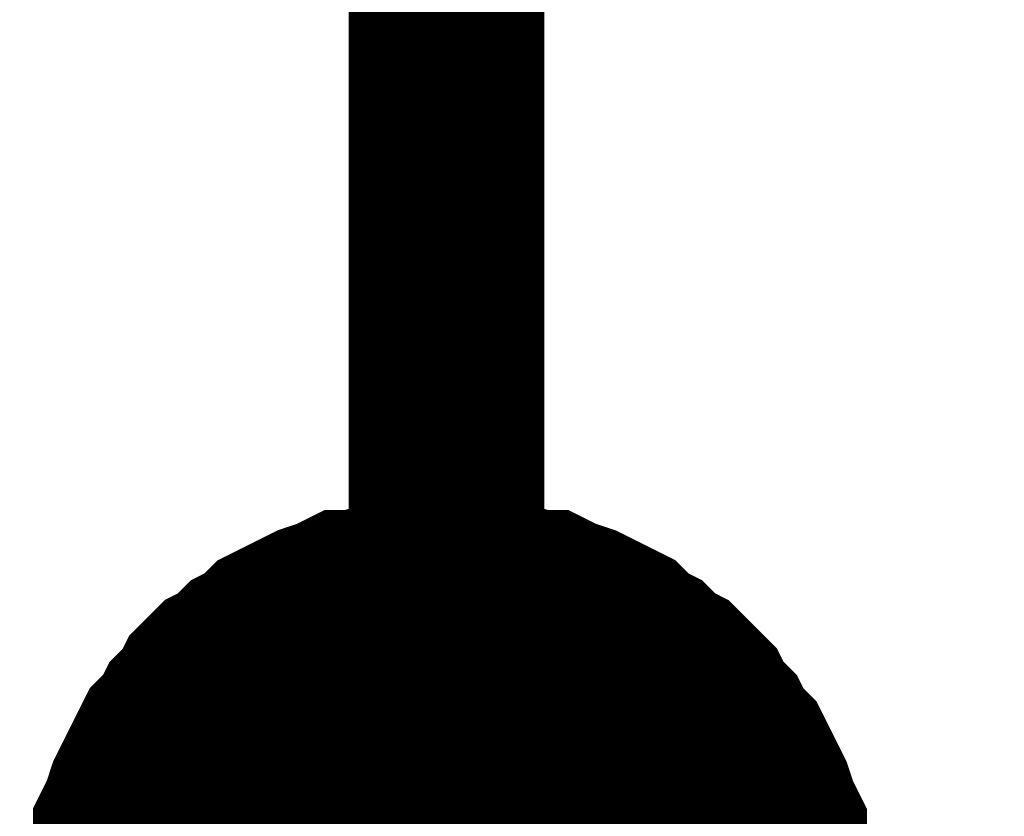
# Model space of a CAD drawing. Header units: inches. Extents: x 0 to 17, y 0 to 11.
# Tile 87 of 256: x 12.0741 to 12.1334, y 7.7066 to 7.7545. Entities that reach past the tile are written whole.
import ezdxf

# ---------------------------------------------------------------- set-up
doc = ezdxf.new("R2010")
doc.units = ezdxf.units.IN
doc.header["$MEASUREMENT"] = 0
doc.layers.add('Sheet', color=255, linetype='Continuous')

msp = doc.modelspace()

# ---------------------------------------------------------------- linework, layer by layer
at = {"layer": 'Sheet'}
for points in [[(12.799953, 7.99982, 0.0118, 0.0118, 0), (12.099813, 7.99982, 0.0118, 0.0118, 0), (12.099813, 7.899906, 0.0118, 0.0118, 0), (12.099813, 7.699683, 0.0118, 0.0118, 0), (12.099813, 7.499856, 0.0118, 0.0118, 0), (12.099813, 7.299632, 0.0118, 0.0118, 0), (12.099813, 7.099805, 0.0118, 0.0118, 0), (12.099813, 6.999892, 0.0118, 0.0118, 0), (12.099813, 6.899978, 0.0118, 0.0118, 0), (12.099813, 6.799668, 0.0118, 0.0118, 0), (12.799953, 6.799668, 0.0118, 0.0118, 0)], [(12.079991, 7.699683, 0.0118, 0.0118, 0), (12.079991, 7.700872, 0.0118, 0.0118, 0), (12.079991, 7.701665, 0.0118, 0.0118, 0), (12.080387, 7.702855, 0.0118, 0.0118, 0), (12.080387, 7.703648, 0.0118, 0.0118, 0), (12.080784, 7.704837, 0.0118, 0.0118, 0), (12.080784, 7.70563, 0.0118, 0.0118, 0), (12.08118, 7.706423, 0.0118, 0.0118, 0), (12.081576, 7.707612, 0.0118, 0.0118, 0), (12.081973, 7.708405, 0.0118, 0.0118, 0), (12.082369, 7.709198, 0.0118, 0.0118, 0), (12.082766, 7.709991, 0.0118, 0.0118, 0), (12.083162, 7.710784, 0.0118, 0.0118, 0), (12.083955, 7.711577, 0.0118, 0.0118, 0), (12.084352, 7.71237, 0.0118, 0.0118, 0), (12.085145, 7.713163, 0.0118, 0.0118, 0), (12.085541, 7.713956, 0.0118, 0.0118, 0), (12.086334, 7.714749, 0.0118, 0.0118, 0), (12.087127, 7.715146, 0.0118, 0.0118, 0), (12.08792, 7.715939, 0.0118, 0.0118, 0), (12.088713, 7.716335, 0.0118, 0.0118, 0), (12.089506, 7.717128, 0.0118, 0.0118, 0), (12.090299, 7.717525, 0.0118, 0.0118, 0), (12.091091, 7.717921, 0.0118, 0.0118, 0), (12.091884, 7.718317, 0.0118, 0.0118, 0), (12.093074, 7.718714, 0.0118, 0.0118, 0), (12.093867, 7.71911, 0.0118, 0.0118, 0), (12.09466, 7.71911, 0.0118, 0.0118, 0), (12.095849, 7.719507, 0.0118, 0.0118, 0), (12.096642, 7.719507, 0.0118, 0.0118, 0), (12.097831, 7.719903, 0.0118, 0.0118, 0), (12.098624, 7.719903, 0.0118, 0.0118, 0), (12.099813, 7.719903, 0.0118, 0.0118, 0)], [(12.079991, 7.699683, 0.0118, 0.0118, 0), (12.079991, 7.700872, 0.0118, 0.0118, 0), (12.079991, 7.701665, 0.0118, 0.0118, 0), (12.080387, 7.702855, 0.0118, 0.0118, 0), (12.080387, 7.703648, 0.0118, 0.0118, 0), (12.080784, 7.704837, 0.0118, 0.0118, 0), (12.080784, 7.70563, 0.0118, 0.0118, 0), (12.08118, 7.706423, 0.0118, 0.0118, 0), (12.081576, 7.707612, 0.0118, 0.0118, 0), (12.081973, 7.708405, 0.0118, 0.0118, 0), (12.082369, 7.709198, 0.0118, 0.0118, 0), (12.082766, 7.709991, 0.0118, 0.0118, 0), (12.083162, 7.710784, 0.0118, 0.0118, 0), (12.083955, 7.711577, 0.0118, 0.0118, 0), (12.084352, 7.71237, 0.0118, 0.0118, 0), (12.085145, 7.713163, 0.0118, 0.0118, 0), (12.085541, 7.713956, 0.0118, 0.0118, 0), (12.086334, 7.714749, 0.0118, 0.0118, 0), (12.087127, 7.715146, 0.0118, 0.0118, 0), (12.08792, 7.715939, 0.0118, 0.0118, 0), (12.088713, 7.716335, 0.0118, 0.0118, 0), (12.089506, 7.717128, 0.0118, 0.0118, 0), (12.090299, 7.717525, 0.0118, 0.0118, 0), (12.091091, 7.717921, 0.0118, 0.0118, 0), (12.091884, 7.718317, 0.0118, 0.0118, 0), (12.093074, 7.718714, 0.0118, 0.0118, 0), (12.093867, 7.71911, 0.0118, 0.0118, 0), (12.09466, 7.71911, 0.0118, 0.0118, 0), (12.095849, 7.719507, 0.0118, 0.0118, 0), (12.096642, 7.719507, 0.0118, 0.0118, 0), (12.097831, 7.719903, 0.0118, 0.0118, 0), (12.098624, 7.719903, 0.0118, 0.0118, 0), (12.099813, 7.719903, 0.0118, 0.0118, 0)], [(12.079991, 7.699683, 0.0118, 0.0118, 0), (12.079991, 7.700872, 0.0118, 0.0118, 0), (12.079991, 7.701665, 0.0118, 0.0118, 0), (12.080387, 7.702855, 0.0118, 0.0118, 0), (12.080387, 7.703648, 0.0118, 0.0118, 0), (12.080784, 7.704837, 0.0118, 0.0118, 0), (12.080784, 7.70563, 0.0118, 0.0118, 0), (12.08118, 7.706423, 0.0118, 0.0118, 0), (12.081576, 7.707612, 0.0118, 0.0118, 0), (12.081973, 7.708405, 0.0118, 0.0118, 0), (12.082369, 7.709198, 0.0118, 0.0118, 0), (12.082766, 7.709991, 0.0118, 0.0118, 0), (12.083162, 7.710784, 0.0118, 0.0118, 0), (12.083955, 7.711577, 0.0118, 0.0118, 0), (12.084352, 7.71237, 0.0118, 0.0118, 0), (12.085145, 7.713163, 0.0118, 0.0118, 0), (12.085541, 7.713956, 0.0118, 0.0118, 0), (12.086334, 7.714749, 0.0118, 0.0118, 0), (12.087127, 7.715146, 0.0118, 0.0118, 0), (12.08792, 7.715939, 0.0118, 0.0118, 0), (12.088713, 7.716335, 0.0118, 0.0118, 0), (12.089506, 7.717128, 0.0118, 0.0118, 0), (12.090299, 7.717525, 0.0118, 0.0118, 0), (12.091091, 7.717921, 0.0118, 0.0118, 0), (12.091884, 7.718317, 0.0118, 0.0118, 0), (12.093074, 7.718714, 0.0118, 0.0118, 0), (12.093867, 7.71911, 0.0118, 0.0118, 0), (12.09466, 7.71911, 0.0118, 0.0118, 0), (12.095849, 7.719507, 0.0118, 0.0118, 0), (12.096642, 7.719507, 0.0118, 0.0118, 0), (12.097831, 7.719903, 0.0118, 0.0118, 0), (12.098624, 7.719903, 0.0118, 0.0118, 0), (12.099813, 7.719903, 0.0118, 0.0118, 0)], [(12.079991, 7.699683, 0.0118, 0.0118, 0), (12.079991, 7.700872, 0.0118, 0.0118, 0), (12.079991, 7.701665, 0.0118, 0.0118, 0), (12.080387, 7.702855, 0.0118, 0.0118, 0), (12.080387, 7.703648, 0.0118, 0.0118, 0), (12.080784, 7.704837, 0.0118, 0.0118, 0), (12.080784, 7.70563, 0.0118, 0.0118, 0), (12.08118, 7.706423, 0.0118, 0.0118, 0), (12.081576, 7.707612, 0.0118, 0.0118, 0), (12.081973, 7.708405, 0.0118, 0.0118, 0), (12.082369, 7.709198, 0.0118, 0.0118, 0), (12.082766, 7.709991, 0.0118, 0.0118, 0), (12.083162, 7.710784, 0.0118, 0.0118, 0), (12.083955, 7.711577, 0.0118, 0.0118, 0), (12.084352, 7.71237, 0.0118, 0.0118, 0), (12.085145, 7.713163, 0.0118, 0.0118, 0), (12.085541, 7.713956, 0.0118, 0.0118, 0), (12.086334, 7.714749, 0.0118, 0.0118, 0), (12.087127, 7.715146, 0.0118, 0.0118, 0), (12.08792, 7.715939, 0.0118, 0.0118, 0), (12.088713, 7.716335, 0.0118, 0.0118, 0), (12.089506, 7.717128, 0.0118, 0.0118, 0), (12.090299, 7.717525, 0.0118, 0.0118, 0), (12.091091, 7.717921, 0.0118, 0.0118, 0), (12.091884, 7.718317, 0.0118, 0.0118, 0), (12.093074, 7.718714, 0.0118, 0.0118, 0), (12.093867, 7.71911, 0.0118, 0.0118, 0), (12.09466, 7.71911, 0.0118, 0.0118, 0), (12.095849, 7.719507, 0.0118, 0.0118, 0), (12.096642, 7.719507, 0.0118, 0.0118, 0), (12.097831, 7.719903, 0.0118, 0.0118, 0), (12.098624, 7.719903, 0.0118, 0.0118, 0), (12.099813, 7.719903, 0.0118, 0.0118, 0)], [(12.099813, 7.719903, 0.0118, 0.0118, 0), (12.099813, 7.719903, 0.0118, 0.0118, 0)], [(12.099813, 7.719903, 0.0118, 0.0118, 0), (12.101003, 7.719903, 0.0118, 0.0118, 0), (12.101796, 7.719903, 0.0118, 0.0118, 0), (12.102985, 7.719507, 0.0118, 0.0118, 0), (12.103778, 7.719507, 0.0118, 0.0118, 0), (12.104967, 7.71911, 0.0118, 0.0118, 0), (12.10576, 7.71911, 0.0118, 0.0118, 0), (12.106553, 7.718714, 0.0118, 0.0118, 0), (12.107743, 7.718317, 0.0118, 0.0118, 0), (12.108535, 7.717921, 0.0118, 0.0118, 0), (12.109328, 7.717525, 0.0118, 0.0118, 0), (12.110121, 7.717128, 0.0118, 0.0118, 0), (12.110914, 7.716335, 0.0118, 0.0118, 0), (12.111707, 7.715939, 0.0118, 0.0118, 0), (12.1125, 7.715146, 0.0118, 0.0118, 0), (12.113293, 7.714749, 0.0118, 0.0118, 0), (12.114086, 7.713956, 0.0118, 0.0118, 0), (12.114879, 7.713163, 0.0118, 0.0118, 0), (12.115275, 7.71237, 0.0118, 0.0118, 0), (12.116068, 7.711577, 0.0118, 0.0118, 0), (12.116465, 7.710784, 0.0118, 0.0118, 0), (12.117257, 7.709991, 0.0118, 0.0118, 0), (12.117654, 7.709198, 0.0118, 0.0118, 0), (12.11805, 7.708405, 0.0118, 0.0118, 0), (12.118447, 7.707612, 0.0118, 0.0118, 0), (12.118843, 7.706423, 0.0118, 0.0118, 0), (12.11924, 7.70563, 0.0118, 0.0118, 0), (12.11924, 7.704837, 0.0118, 0.0118, 0), (12.119636, 7.703648, 0.0118, 0.0118, 0), (12.119636, 7.702855, 0.0118, 0.0118, 0), (12.120033, 7.701665, 0.0118, 0.0118, 0), (12.120033, 7.700872, 0.0118, 0.0118, 0), (12.120033, 7.699683, 0.0118, 0.0118, 0)], [(12.099813, 7.719903, 0.0118, 0.0118, 0), (12.099813, 7.719903, 0.0118, 0.0118, 0)], [(12.099813, 7.719903, 0.0118, 0.0118, 0), (12.101003, 7.719903, 0.0118, 0.0118, 0), (12.101796, 7.719903, 0.0118, 0.0118, 0), (12.102985, 7.719507, 0.0118, 0.0118, 0), (12.103778, 7.719507, 0.0118, 0.0118, 0), (12.104967, 7.71911, 0.0118, 0.0118, 0), (12.10576, 7.71911, 0.0118, 0.0118, 0), (12.106553, 7.718714, 0.0118, 0.0118, 0), (12.107743, 7.718317, 0.0118, 0.0118, 0), (12.108535, 7.717921, 0.0118, 0.0118, 0), (12.109328, 7.717525, 0.0118, 0.0118, 0), (12.110121, 7.717128, 0.0118, 0.0118, 0), (12.110914, 7.716335, 0.0118, 0.0118, 0), (12.111707, 7.715939, 0.0118, 0.0118, 0), (12.1125, 7.715146, 0.0118, 0.0118, 0), (12.113293, 7.714749, 0.0118, 0.0118, 0), (12.114086, 7.713956, 0.0118, 0.0118, 0), (12.114879, 7.713163, 0.0118, 0.0118, 0), (12.115275, 7.71237, 0.0118, 0.0118, 0), (12.116068, 7.711577, 0.0118, 0.0118, 0), (12.116465, 7.710784, 0.0118, 0.0118, 0), (12.117257, 7.709991, 0.0118, 0.0118, 0), (12.117654, 7.709198, 0.0118, 0.0118, 0), (12.11805, 7.708405, 0.0118, 0.0118, 0), (12.118447, 7.707612, 0.0118, 0.0118, 0), (12.118843, 7.706423, 0.0118, 0.0118, 0), (12.11924, 7.70563, 0.0118, 0.0118, 0), (12.11924, 7.704837, 0.0118, 0.0118, 0), (12.119636, 7.703648, 0.0118, 0.0118, 0), (12.119636, 7.702855, 0.0118, 0.0118, 0), (12.120033, 7.701665, 0.0118, 0.0118, 0), (12.120033, 7.700872, 0.0118, 0.0118, 0), (12.120033, 7.699683, 0.0118, 0.0118, 0)], [(12.099813, 7.719903, 0.0118, 0.0118, 0), (12.099813, 7.719903, 0.0118, 0.0118, 0)], [(12.099813, 7.719903, 0.0118, 0.0118, 0), (12.101003, 7.719903, 0.0118, 0.0118, 0), (12.101796, 7.719903, 0.0118, 0.0118, 0), (12.102985, 7.719507, 0.0118, 0.0118, 0), (12.103778, 7.719507, 0.0118, 0.0118, 0), (12.104967, 7.71911, 0.0118, 0.0118, 0), (12.10576, 7.71911, 0.0118, 0.0118, 0), (12.106553, 7.718714, 0.0118, 0.0118, 0), (12.107743, 7.718317, 0.0118, 0.0118, 0), (12.108535, 7.717921, 0.0118, 0.0118, 0), (12.109328, 7.717525, 0.0118, 0.0118, 0), (12.110121, 7.717128, 0.0118, 0.0118, 0), (12.110914, 7.716335, 0.0118, 0.0118, 0), (12.111707, 7.715939, 0.0118, 0.0118, 0), (12.1125, 7.715146, 0.0118, 0.0118, 0), (12.113293, 7.714749, 0.0118, 0.0118, 0), (12.114086, 7.713956, 0.0118, 0.0118, 0), (12.114879, 7.713163, 0.0118, 0.0118, 0), (12.115275, 7.71237, 0.0118, 0.0118, 0), (12.116068, 7.711577, 0.0118, 0.0118, 0), (12.116465, 7.710784, 0.0118, 0.0118, 0), (12.117257, 7.709991, 0.0118, 0.0118, 0), (12.117654, 7.709198, 0.0118, 0.0118, 0), (12.11805, 7.708405, 0.0118, 0.0118, 0), (12.118447, 7.707612, 0.0118, 0.0118, 0), (12.118843, 7.706423, 0.0118, 0.0118, 0), (12.11924, 7.70563, 0.0118, 0.0118, 0), (12.11924, 7.704837, 0.0118, 0.0118, 0), (12.119636, 7.703648, 0.0118, 0.0118, 0), (12.119636, 7.702855, 0.0118, 0.0118, 0), (12.120033, 7.701665, 0.0118, 0.0118, 0), (12.120033, 7.700872, 0.0118, 0.0118, 0), (12.120033, 7.699683, 0.0118, 0.0118, 0)], [(12.099813, 7.719903, 0.0118, 0.0118, 0), (12.099813, 7.719903, 0.0118, 0.0118, 0)], [(12.099813, 7.719903, 0.0118, 0.0118, 0), (12.101003, 7.719903, 0.0118, 0.0118, 0), (12.101796, 7.719903, 0.0118, 0.0118, 0), (12.102985, 7.719507, 0.0118, 0.0118, 0), (12.103778, 7.719507, 0.0118, 0.0118, 0), (12.104967, 7.71911, 0.0118, 0.0118, 0), (12.10576, 7.71911, 0.0118, 0.0118, 0), (12.106553, 7.718714, 0.0118, 0.0118, 0), (12.107743, 7.718317, 0.0118, 0.0118, 0), (12.108535, 7.717921, 0.0118, 0.0118, 0), (12.109328, 7.717525, 0.0118, 0.0118, 0), (12.110121, 7.717128, 0.0118, 0.0118, 0), (12.110914, 7.716335, 0.0118, 0.0118, 0), (12.111707, 7.715939, 0.0118, 0.0118, 0), (12.1125, 7.715146, 0.0118, 0.0118, 0), (12.113293, 7.714749, 0.0118, 0.0118, 0), (12.114086, 7.713956, 0.0118, 0.0118, 0), (12.114879, 7.713163, 0.0118, 0.0118, 0), (12.115275, 7.71237, 0.0118, 0.0118, 0), (12.116068, 7.711577, 0.0118, 0.0118, 0), (12.116465, 7.710784, 0.0118, 0.0118, 0), (12.117257, 7.709991, 0.0118, 0.0118, 0), (12.117654, 7.709198, 0.0118, 0.0118, 0), (12.11805, 7.708405, 0.0118, 0.0118, 0), (12.118447, 7.707612, 0.0118, 0.0118, 0), (12.118843, 7.706423, 0.0118, 0.0118, 0), (12.11924, 7.70563, 0.0118, 0.0118, 0), (12.11924, 7.704837, 0.0118, 0.0118, 0), (12.119636, 7.703648, 0.0118, 0.0118, 0), (12.119636, 7.702855, 0.0118, 0.0118, 0), (12.120033, 7.701665, 0.0118, 0.0118, 0), (12.120033, 7.700872, 0.0118, 0.0118, 0), (12.120033, 7.699683, 0.0118, 0.0118, 0)], [(12.080387, 7.703648, 0.0039, 0.0039, 0), (12.080784, 7.704837, 0.0039, 0.0039, 0), (12.080784, 7.70563, 0.0039, 0.0039, 0), (12.08118, 7.706423, 0.0039, 0.0039, 0), (12.081576, 7.707612, 0.0039, 0.0039, 0), (12.081973, 7.708405, 0.0039, 0.0039, 0), (12.082369, 7.709198, 0.0039, 0.0039, 0), (12.082766, 7.709991, 0.0039, 0.0039, 0), (12.083162, 7.710784, 0.0039, 0.0039, 0), (12.083955, 7.711577, 0.0039, 0.0039, 0), (12.084352, 7.71237, 0.0039, 0.0039, 0), (12.085145, 7.713163, 0.0039, 0.0039, 0), (12.085541, 7.713956, 0.0039, 0.0039, 0), (12.086334, 7.714749, 0.0039, 0.0039, 0), (12.087127, 7.715146, 0.0039, 0.0039, 0), (12.08792, 7.715939, 0.0039, 0.0039, 0), (12.088713, 7.716335, 0.0039, 0.0039, 0), (12.089506, 7.717128, 0.0039, 0.0039, 0), (12.090299, 7.717525, 0.0039, 0.0039, 0), (12.091091, 7.717921, 0.0039, 0.0039, 0), (12.091884, 7.718317, 0.0039, 0.0039, 0), (12.093074, 7.718714, 0.0039, 0.0039, 0), (12.093867, 7.71911, 0.0039, 0.0039, 0), (12.09466, 7.71911, 0.0039, 0.0039, 0), (12.095849, 7.719507, 0.0039, 0.0039, 0), (12.096642, 7.719507, 0.0039, 0.0039, 0), (12.097831, 7.719903, 0.0039, 0.0039, 0), (12.098624, 7.719903, 0.0039, 0.0039, 0), (12.099813, 7.719903, 0.0039, 0.0039, 0)], [(12.080387, 7.703648, 0.0039, 0.0039, 0), (12.080784, 7.704837, 0.0039, 0.0039, 0), (12.080784, 7.70563, 0.0039, 0.0039, 0), (12.08118, 7.706423, 0.0039, 0.0039, 0), (12.081576, 7.707612, 0.0039, 0.0039, 0), (12.081973, 7.708405, 0.0039, 0.0039, 0), (12.082369, 7.709198, 0.0039, 0.0039, 0), (12.082766, 7.709991, 0.0039, 0.0039, 0), (12.083162, 7.710784, 0.0039, 0.0039, 0), (12.083955, 7.711577, 0.0039, 0.0039, 0), (12.084352, 7.71237, 0.0039, 0.0039, 0), (12.085145, 7.713163, 0.0039, 0.0039, 0), (12.085541, 7.713956, 0.0039, 0.0039, 0), (12.086334, 7.714749, 0.0039, 0.0039, 0), (12.087127, 7.715146, 0.0039, 0.0039, 0), (12.08792, 7.715939, 0.0039, 0.0039, 0), (12.088713, 7.716335, 0.0039, 0.0039, 0), (12.089506, 7.717128, 0.0039, 0.0039, 0), (12.090299, 7.717525, 0.0039, 0.0039, 0), (12.091091, 7.717921, 0.0039, 0.0039, 0), (12.091884, 7.718317, 0.0039, 0.0039, 0), (12.093074, 7.718714, 0.0039, 0.0039, 0), (12.093867, 7.71911, 0.0039, 0.0039, 0), (12.09466, 7.71911, 0.0039, 0.0039, 0), (12.095849, 7.719507, 0.0039, 0.0039, 0), (12.096642, 7.719507, 0.0039, 0.0039, 0), (12.097831, 7.719903, 0.0039, 0.0039, 0), (12.098624, 7.719903, 0.0039, 0.0039, 0), (12.099813, 7.719903, 0.0039, 0.0039, 0)], [(12.080387, 7.703648, 0.0039, 0.0039, 0), (12.080784, 7.704837, 0.0039, 0.0039, 0), (12.080784, 7.70563, 0.0039, 0.0039, 0), (12.08118, 7.706423, 0.0039, 0.0039, 0), (12.081576, 7.707612, 0.0039, 0.0039, 0), (12.081973, 7.708405, 0.0039, 0.0039, 0), (12.082369, 7.709198, 0.0039, 0.0039, 0), (12.082766, 7.709991, 0.0039, 0.0039, 0), (12.083162, 7.710784, 0.0039, 0.0039, 0), (12.083955, 7.711577, 0.0039, 0.0039, 0), (12.084352, 7.71237, 0.0039, 0.0039, 0), (12.085145, 7.713163, 0.0039, 0.0039, 0), (12.085541, 7.713956, 0.0039, 0.0039, 0), (12.086334, 7.714749, 0.0039, 0.0039, 0), (12.087127, 7.715146, 0.0039, 0.0039, 0), (12.08792, 7.715939, 0.0039, 0.0039, 0), (12.088713, 7.716335, 0.0039, 0.0039, 0), (12.089506, 7.717128, 0.0039, 0.0039, 0), (12.090299, 7.717525, 0.0039, 0.0039, 0), (12.091091, 7.717921, 0.0039, 0.0039, 0), (12.091884, 7.718317, 0.0039, 0.0039, 0), (12.093074, 7.718714, 0.0039, 0.0039, 0), (12.093867, 7.71911, 0.0039, 0.0039, 0), (12.09466, 7.71911, 0.0039, 0.0039, 0), (12.095849, 7.719507, 0.0039, 0.0039, 0), (12.096642, 7.719507, 0.0039, 0.0039, 0), (12.097831, 7.719903, 0.0039, 0.0039, 0), (12.098624, 7.719903, 0.0039, 0.0039, 0), (12.099813, 7.719903, 0.0039, 0.0039, 0)], [(12.080387, 7.703648, 0.0039, 0.0039, 0), (12.080784, 7.704837, 0.0039, 0.0039, 0), (12.080784, 7.70563, 0.0039, 0.0039, 0), (12.08118, 7.706423, 0.0039, 0.0039, 0), (12.081576, 7.707612, 0.0039, 0.0039, 0), (12.081973, 7.708405, 0.0039, 0.0039, 0), (12.082369, 7.709198, 0.0039, 0.0039, 0), (12.082766, 7.709991, 0.0039, 0.0039, 0), (12.083162, 7.710784, 0.0039, 0.0039, 0), (12.083955, 7.711577, 0.0039, 0.0039, 0), (12.084352, 7.71237, 0.0039, 0.0039, 0), (12.085145, 7.713163, 0.0039, 0.0039, 0), (12.085541, 7.713956, 0.0039, 0.0039, 0), (12.086334, 7.714749, 0.0039, 0.0039, 0), (12.087127, 7.715146, 0.0039, 0.0039, 0), (12.08792, 7.715939, 0.0039, 0.0039, 0), (12.088713, 7.716335, 0.0039, 0.0039, 0), (12.089506, 7.717128, 0.0039, 0.0039, 0), (12.090299, 7.717525, 0.0039, 0.0039, 0), (12.091091, 7.717921, 0.0039, 0.0039, 0), (12.091884, 7.718317, 0.0039, 0.0039, 0), (12.093074, 7.718714, 0.0039, 0.0039, 0), (12.093867, 7.71911, 0.0039, 0.0039, 0), (12.09466, 7.71911, 0.0039, 0.0039, 0), (12.095849, 7.719507, 0.0039, 0.0039, 0), (12.096642, 7.719507, 0.0039, 0.0039, 0), (12.097831, 7.719903, 0.0039, 0.0039, 0), (12.098624, 7.719903, 0.0039, 0.0039, 0), (12.099813, 7.719903, 0.0039, 0.0039, 0)], [(12.099813, 7.719903, 0.0039, 0.0039, 0), (12.099813, 7.719903, 0.0039, 0.0039, 0)], [(12.099813, 7.719903, 0.0039, 0.0039, 0), (12.101003, 7.719903, 0.0039, 0.0039, 0), (12.101796, 7.719903, 0.0039, 0.0039, 0), (12.102985, 7.719507, 0.0039, 0.0039, 0), (12.103778, 7.719507, 0.0039, 0.0039, 0), (12.104967, 7.71911, 0.0039, 0.0039, 0), (12.10576, 7.71911, 0.0039, 0.0039, 0), (12.106553, 7.718714, 0.0039, 0.0039, 0), (12.107743, 7.718317, 0.0039, 0.0039, 0), (12.108535, 7.717921, 0.0039, 0.0039, 0), (12.109328, 7.717525, 0.0039, 0.0039, 0), (12.110121, 7.717128, 0.0039, 0.0039, 0), (12.110914, 7.716335, 0.0039, 0.0039, 0), (12.111707, 7.715939, 0.0039, 0.0039, 0), (12.1125, 7.715146, 0.0039, 0.0039, 0), (12.113293, 7.714749, 0.0039, 0.0039, 0), (12.114086, 7.713956, 0.0039, 0.0039, 0), (12.114879, 7.713163, 0.0039, 0.0039, 0), (12.115275, 7.71237, 0.0039, 0.0039, 0), (12.116068, 7.711577, 0.0039, 0.0039, 0), (12.116465, 7.710784, 0.0039, 0.0039, 0), (12.117257, 7.709991, 0.0039, 0.0039, 0), (12.117654, 7.709198, 0.0039, 0.0039, 0), (12.11805, 7.708405, 0.0039, 0.0039, 0), (12.118447, 7.707612, 0.0039, 0.0039, 0), (12.118843, 7.706423, 0.0039, 0.0039, 0), (12.11924, 7.70563, 0.0039, 0.0039, 0), (12.11924, 7.704837, 0.0039, 0.0039, 0), (12.119636, 7.703648, 0.0039, 0.0039, 0)], [(12.099813, 7.719903, 0.0039, 0.0039, 0), (12.099813, 7.719903, 0.0039, 0.0039, 0)], [(12.099813, 7.719903, 0.0039, 0.0039, 0), (12.101003, 7.719903, 0.0039, 0.0039, 0), (12.101796, 7.719903, 0.0039, 0.0039, 0), (12.102985, 7.719507, 0.0039, 0.0039, 0), (12.103778, 7.719507, 0.0039, 0.0039, 0), (12.104967, 7.71911, 0.0039, 0.0039, 0), (12.10576, 7.71911, 0.0039, 0.0039, 0), (12.106553, 7.718714, 0.0039, 0.0039, 0), (12.107743, 7.718317, 0.0039, 0.0039, 0), (12.108535, 7.717921, 0.0039, 0.0039, 0), (12.109328, 7.717525, 0.0039, 0.0039, 0), (12.110121, 7.717128, 0.0039, 0.0039, 0), (12.110914, 7.716335, 0.0039, 0.0039, 0), (12.111707, 7.715939, 0.0039, 0.0039, 0), (12.1125, 7.715146, 0.0039, 0.0039, 0), (12.113293, 7.714749, 0.0039, 0.0039, 0), (12.114086, 7.713956, 0.0039, 0.0039, 0), (12.114879, 7.713163, 0.0039, 0.0039, 0), (12.115275, 7.71237, 0.0039, 0.0039, 0), (12.116068, 7.711577, 0.0039, 0.0039, 0), (12.116465, 7.710784, 0.0039, 0.0039, 0), (12.117257, 7.709991, 0.0039, 0.0039, 0), (12.117654, 7.709198, 0.0039, 0.0039, 0), (12.11805, 7.708405, 0.0039, 0.0039, 0), (12.118447, 7.707612, 0.0039, 0.0039, 0), (12.118843, 7.706423, 0.0039, 0.0039, 0), (12.11924, 7.70563, 0.0039, 0.0039, 0), (12.11924, 7.704837, 0.0039, 0.0039, 0), (12.119636, 7.703648, 0.0039, 0.0039, 0)], [(12.099813, 7.719903, 0.0039, 0.0039, 0), (12.099813, 7.719903, 0.0039, 0.0039, 0)], [(12.099813, 7.719903, 0.0039, 0.0039, 0), (12.101003, 7.719903, 0.0039, 0.0039, 0), (12.101796, 7.719903, 0.0039, 0.0039, 0), (12.102985, 7.719507, 0.0039, 0.0039, 0), (12.103778, 7.719507, 0.0039, 0.0039, 0), (12.104967, 7.71911, 0.0039, 0.0039, 0), (12.10576, 7.71911, 0.0039, 0.0039, 0), (12.106553, 7.718714, 0.0039, 0.0039, 0), (12.107743, 7.718317, 0.0039, 0.0039, 0), (12.108535, 7.717921, 0.0039, 0.0039, 0), (12.109328, 7.717525, 0.0039, 0.0039, 0), (12.110121, 7.717128, 0.0039, 0.0039, 0), (12.110914, 7.716335, 0.0039, 0.0039, 0), (12.111707, 7.715939, 0.0039, 0.0039, 0), (12.1125, 7.715146, 0.0039, 0.0039, 0), (12.113293, 7.714749, 0.0039, 0.0039, 0), (12.114086, 7.713956, 0.0039, 0.0039, 0), (12.114879, 7.713163, 0.0039, 0.0039, 0), (12.115275, 7.71237, 0.0039, 0.0039, 0), (12.116068, 7.711577, 0.0039, 0.0039, 0), (12.116465, 7.710784, 0.0039, 0.0039, 0), (12.117257, 7.709991, 0.0039, 0.0039, 0), (12.117654, 7.709198, 0.0039, 0.0039, 0), (12.11805, 7.708405, 0.0039, 0.0039, 0), (12.118447, 7.707612, 0.0039, 0.0039, 0), (12.118843, 7.706423, 0.0039, 0.0039, 0), (12.11924, 7.70563, 0.0039, 0.0039, 0), (12.11924, 7.704837, 0.0039, 0.0039, 0), (12.119636, 7.703648, 0.0039, 0.0039, 0)], [(12.099813, 7.719903, 0.0039, 0.0039, 0), (12.099813, 7.719903, 0.0039, 0.0039, 0)], [(12.099813, 7.719903, 0.0039, 0.0039, 0), (12.101003, 7.719903, 0.0039, 0.0039, 0), (12.101796, 7.719903, 0.0039, 0.0039, 0), (12.102985, 7.719507, 0.0039, 0.0039, 0), (12.103778, 7.719507, 0.0039, 0.0039, 0), (12.104967, 7.71911, 0.0039, 0.0039, 0), (12.10576, 7.71911, 0.0039, 0.0039, 0), (12.106553, 7.718714, 0.0039, 0.0039, 0), (12.107743, 7.718317, 0.0039, 0.0039, 0), (12.108535, 7.717921, 0.0039, 0.0039, 0), (12.109328, 7.717525, 0.0039, 0.0039, 0), (12.110121, 7.717128, 0.0039, 0.0039, 0), (12.110914, 7.716335, 0.0039, 0.0039, 0), (12.111707, 7.715939, 0.0039, 0.0039, 0), (12.1125, 7.715146, 0.0039, 0.0039, 0), (12.113293, 7.714749, 0.0039, 0.0039, 0), (12.114086, 7.713956, 0.0039, 0.0039, 0), (12.114879, 7.713163, 0.0039, 0.0039, 0), (12.115275, 7.71237, 0.0039, 0.0039, 0), (12.116068, 7.711577, 0.0039, 0.0039, 0), (12.116465, 7.710784, 0.0039, 0.0039, 0), (12.117257, 7.709991, 0.0039, 0.0039, 0), (12.117654, 7.709198, 0.0039, 0.0039, 0), (12.11805, 7.708405, 0.0039, 0.0039, 0), (12.118447, 7.707612, 0.0039, 0.0039, 0), (12.118843, 7.706423, 0.0039, 0.0039, 0), (12.11924, 7.70563, 0.0039, 0.0039, 0), (12.11924, 7.704837, 0.0039, 0.0039, 0), (12.119636, 7.703648, 0.0039, 0.0039, 0)]]:
    msp.add_lwpolyline(points, format="xyseb", dxfattribs=at)
msp.add_lwpolyline([(12.09, 7.7, 0.02, 0.02, 1), (12.11, 7.7, 0.02, 0.02, 1)], format="xyseb", close=True, dxfattribs=at)

doc.saveas('drawing.dxf')
